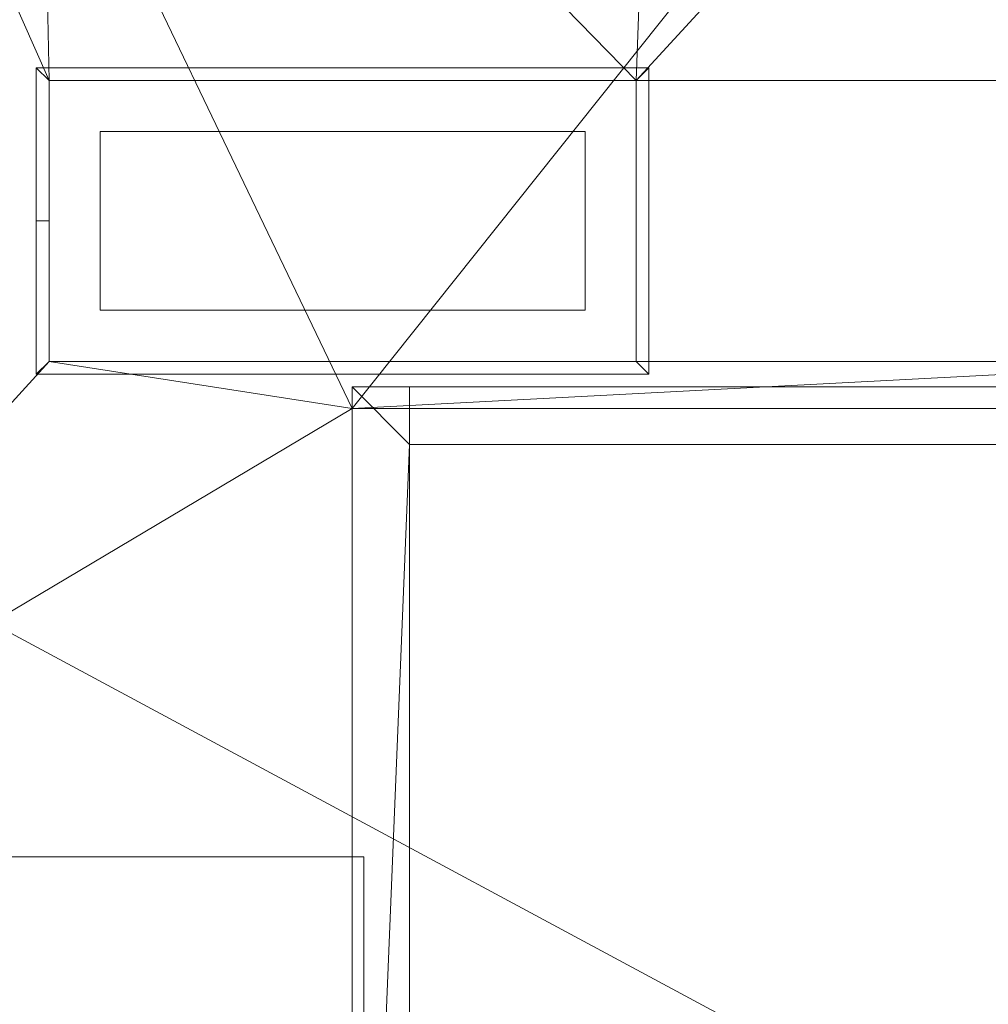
# Model space of a CAD drawing. Header units: inches. Extents: x 15 to 638, y -384 to 556.
# Tile 111 of 256: x 431 to 507, y 29 to 106. Entities that reach past the tile are written whole.
import ezdxf

# ---------------------------------------------------------------- set-up
doc = ezdxf.new("R2010")
doc.units = ezdxf.units.IN
doc.header["$MEASUREMENT"] = 0
for name, color, linetype, lineweight in [('A-CLNG', 13, 'Continuous', 9), ('A-FLOR', 192, 'Continuous', 9), ('A-ROOF', 132, 'Continuous', 9), ('A-WALL', 90, 'Continuous', 9), ('E-LITE-EQPM', 6, 'Continuous', 9)]:
    doc.layers.add(name, color=color, linetype=linetype, lineweight=lineweight)

# ---------------------------------------------------------------- blocks, each defined once
blk = doc.blocks.new('Recessed Fluorescent Light - Default 1-5513536-_3D_')
at = {"layer": 'E-LITE-EQPM'}
for p, q in [((-24, -12, 99), (-24, 12, 99)), ((-24, 12, 99), (24, 12, 99)), ((24, 12, 99), (24, 0, 99)), ((-23, 11, 99), (-23, -11, 99)), ((23, 11, 99), (-23, 11, 99)), ((23, 0, 99), (23, 11, 99)), ((19, 7, 99), (-19, 7, 99)), ((-19, 7, 99), (-19, -7, 99)), ((19, 0, 99), (19, 7, 99)), ((19, -7, 99), (19, 0, 99)), ((23, -11, 99), (23, 0, 99)), ((24, 0, 99), (24, -12, 99)), ((-19, -7, 99), (19, -7, 99)), ((-23, -11, 99), (23, -11, 99)), ((24, -12, 99), (-24, -12, 99))]:
    blk.add_line(p, q, dxfattribs=at)
mesh = blk.add_polyface(dxfattribs=at)
corners = [(-24, 12, 99), (-24, -12, 99), (24, -12, 99), (24, 12, 99)]
mesh.append_faces([[corners[k] for k in face] for face in [(0, 1, 2, 3)]])
mesh = blk.add_polyface(dxfattribs=at)
corners = [(24, -12, 98), (-24, -12, 98), (-24, 12, 98), (24, 12, 98)]
mesh.append_faces([[corners[k] for k in face] for face in [(0, 1, 2, 3)]])
mesh = blk.add_polyface(dxfattribs=at)
corners = [(24, 12, 99), (24, 12, 98), (-24, 12, 98), (-24, 12, 99)]
mesh.append_faces([[corners[k] for k in face] for face in [(0, 1, 2, 3)]])
mesh = blk.add_polyface(dxfattribs=at)
corners = [(-24, 12, 99), (-24, 12, 98), (-24, -12, 98), (-24, -12, 99)]
mesh.append_faces([[corners[k] for k in face] for face in [(0, 1, 2, 3)]])
mesh = blk.add_polyface(dxfattribs=at)
corners = [(-24, -12, 98), (24, -12, 98), (24, 0, 98), (24, 12, 98), (-24, 12, 98), (23, 11, 98), (23, 0, 98), (23, -11, 98), (-23, -11, 98), (-23, 11, 98)]
mesh.append_faces([[corners[k] for k in face] for face in [(4, 9, 5, 3), (7, 1, 2, 6)]], dxfattribs={"vtx0": -1, "vtx2": -1})
mesh.append_faces([[corners[k] for k in face] for face in [(8, 9, 4, 0), (2, 3, 5, 6), (7, 8, 0, 1)]], dxfattribs={"vtx1": -1, "vtx3": -1})
mesh = blk.add_polyface(dxfattribs=at)
corners = [(-24, -12, 96), (-24, 12, 96), (24, 12, 96), (24, 0, 96), (24, -12, 96), (23, 11, 96), (-23, 11, 96), (-23, -11, 96), (23, -11, 96), (23, 0, 96)]
mesh.append_faces([[corners[k] for k in face] for face in [(0, 7, 8, 4), (5, 2, 3, 9)]], dxfattribs={"vtx0": -1, "vtx2": -1})
mesh.append_faces([[corners[k] for k in face] for face in [(6, 7, 0, 1), (3, 4, 8, 9), (5, 6, 1, 2)]], dxfattribs={"vtx1": -1, "vtx3": -1})
mesh = blk.add_polyface(dxfattribs=at)
corners = [(24, 12, 98), (24, 12, 96), (-24, 12, 96), (-24, 12, 98)]
mesh.append_faces([[corners[k] for k in face] for face in [(0, 1, 2, 3)]])
mesh = blk.add_polyface(dxfattribs=at)
corners = [(-24, 12, 98), (-24, 12, 96), (-24, -12, 96), (-24, -12, 98)]
mesh.append_faces([[corners[k] for k in face] for face in [(0, 1, 2, 3)]])
mesh = blk.add_polyface(dxfattribs=at)
corners = [(24, -12, 99), (24, -12, 98), (24, 12, 98), (24, 12, 99)]
mesh.append_faces([[corners[k] for k in face] for face in [(0, 1, 2, 3)]])
mesh = blk.add_polyface(dxfattribs=at)
corners = [(24, 0, 98), (24, 0, 96), (24, 12, 96), (24, 12, 98)]
mesh.append_faces([[corners[k] for k in face] for face in [(0, 1, 2, 3)]])
mesh = blk.add_polyface(dxfattribs=at)
corners = [(-23, -11, 98), (-23, -11, 96), (-23, 11, 96), (-23, 11, 98)]
mesh.append_faces([[corners[k] for k in face] for face in [(0, 1, 2, 3)]])
mesh = blk.add_polyface(dxfattribs=at)
corners = [(-23, 11, 98), (-23, 11, 96), (23, 11, 96), (23, 11, 98)]
mesh.append_faces([[corners[k] for k in face] for face in [(0, 1, 2, 3)]])
mesh = blk.add_polyface(dxfattribs=at)
corners = [(23, 11, 98), (23, 11, 96), (23, 0, 96), (23, 0, 98)]
mesh.append_faces([[corners[k] for k in face] for face in [(0, 1, 2, 3)]])
mesh = blk.add_polyface(dxfattribs=at)
corners = [(23, 0, 98), (23, 0, 96), (23, -11, 96), (23, -11, 98)]
mesh.append_faces([[corners[k] for k in face] for face in [(0, 1, 2, 3)]])
mesh = blk.add_polyface(dxfattribs=at)
corners = [(24, -12, 98), (24, -12, 96), (24, 0, 96), (24, 0, 98)]
mesh.append_faces([[corners[k] for k in face] for face in [(0, 1, 2, 3)]])
mesh = blk.add_polyface(dxfattribs=at)
corners = [(23, -11, 98), (23, -11, 96), (-23, -11, 96), (-23, -11, 98)]
mesh.append_faces([[corners[k] for k in face] for face in [(0, 1, 2, 3)]])
mesh = blk.add_polyface(dxfattribs=at)
corners = [(-24, -12, 99), (-24, -12, 98), (24, -12, 98), (24, -12, 99)]
mesh.append_faces([[corners[k] for k in face] for face in [(0, 1, 2, 3)]])
mesh = blk.add_polyface(dxfattribs=at)
corners = [(-24, -12, 98), (-24, -12, 96), (24, -12, 96), (24, -12, 98)]
mesh.append_faces([[corners[k] for k in face] for face in [(0, 1, 2, 3)]])

msp = doc.modelspace()

# ---------------------------------------------------------------- block references
at = {"layer": 'E-LITE-EQPM', "rotation": 180}
msp.add_blockref('Recessed Fluorescent Light - Default 1-5513536-_3D_', (456.071, 90.429, 6), dxfattribs=at)

# ---------------------------------------------------------------- meshes
at = {"layer": 'A-CLNG'}
mesh = msp.add_polyface(dxfattribs=at)
corners = [(610, 267.75, 104.047), (397.75, 267.75, 104.047), (397.75, 40.625, 104.047), (456.821, 40.625, 104.047), (456.821, 75.75, 104.047), (610, 75.75, 104.047), (406.5, 197, 104.047), (406.5, 180.5, 104.047), (398, 180.5, 104.047), (398, 197, 104.047)]
mesh.append_faces([[corners[k] for k in face] for face in [(9, 1, 8), (2, 8, 1)]], dxfattribs={"vtx0": -1, "vtx1": -1})
mesh.append_faces([[corners[k] for k in face] for face in [(7, 4, 0, 6)]], dxfattribs={"vtx0": -1, "vtx1": -1, "vtx2": -1})
mesh.append_faces([[corners[k] for k in face] for face in [(1, 9, 6, 0)]], dxfattribs={"vtx0": -1, "vtx2": -1})
mesh.append_faces([[corners[k] for k in face] for face in [(4, 7, 8, 2)]], dxfattribs={"vtx0": -1, "vtx2": -1, "vtx3": -1})
mesh.append_faces([[corners[k] for k in face] for face in [(4, 5, 0), (2, 3, 4)]], dxfattribs={"vtx2": -1})
mesh = msp.add_polyface(dxfattribs=at)
corners = [(610, 267.75, 102), (610, 75.75, 102), (456.821, 75.75, 102), (456.821, 40.625, 102), (397.75, 40.625, 102), (397.75, 267.75, 102), (432.75, 243.5, 102), (432.75, 197.5, 102), (454.75, 197.5, 102), (454.75, 243.5, 102), (480, 243.5, 102), (480, 197.5, 102), (502, 197.5, 102), (502, 243.5, 102), (527.375, 243.375, 102), (527.375, 197.375, 102), (549.375, 197.375, 102), (549.375, 243.375, 102), (432.571, 172.5, 102), (432.571, 126.5, 102), (454.571, 126.5, 102), (454.571, 172.5, 102), (479.992, 172.383, 102), (479.992, 126.383, 102), (501.992, 126.383, 102), (501.992, 172.383, 102), (527.367, 172.508, 102), (527.367, 126.508, 102), (549.367, 126.508, 102), (549.367, 172.508, 102), (527.134, 79.429, 102), (573.134, 79.429, 102), (573.134, 101.429, 102), (527.134, 101.429, 102), (433.071, 79.429, 102), (479.071, 79.429, 102), (479.071, 101.429, 102), (433.071, 101.429, 102), (406.5, 197, 102), (398, 197, 102), (398, 180.5, 102), (406.5, 180.5, 102)]
mesh.append_faces([[corners[k] for k in face] for face in [(5, 40, 4), (21, 22, 20), (32, 1, 31)]], dxfattribs={"vtx0": -1, "vtx1": -1})
mesh.append_faces([[corners[k] for k in face] for face in [(37, 40, 19), (23, 36, 20, 22), (35, 30, 2, 34), (22, 8, 11, 25)]], dxfattribs={"vtx0": -1, "vtx1": -1, "vtx2": -1})
mesh.append_faces([[corners[k] for k in face] for face in [(24, 27, 33, 36)]], dxfattribs={"vtx0": -1, "vtx1": -1, "vtx2": -1, "vtx3": -1})
mesh.append_faces([[corners[k] for k in face] for face in [(5, 39, 40), (7, 41, 38, 6), (19, 40, 41, 18), (37, 19, 20, 36), (30, 35, 36, 33), (36, 23, 24), (27, 24, 25, 26), (28, 32, 33, 27)]], dxfattribs={"vtx0": -1, "vtx2": -1})
mesh.append_faces([[corners[k] for k in face] for face in [(6, 38, 39, 5), (7, 21, 18, 41), (21, 7, 8, 22), (25, 11, 12, 26), (12, 14, 15, 26), (0, 17, 14, 13), (29, 0, 1, 32)]], dxfattribs={"vtx0": -1, "vtx2": -1, "vtx3": -1})
mesh.append_faces([[corners[k] for k in face] for face in [(3, 4, 34, 2), (12, 13, 14), (28, 29, 32)]], dxfattribs={"vtx1": -1, "vtx2": -1})
mesh.append_faces([[corners[k] for k in face] for face in [(9, 6, 5, 10), (37, 34, 4, 40), (16, 17, 0, 29)]], dxfattribs={"vtx1": -1, "vtx2": -1, "vtx3": -1})
mesh.append_faces([[corners[k] for k in face] for face in [(1, 2, 30, 31), (8, 9, 10, 11), (13, 10, 5, 0), (15, 16, 29, 26)]], dxfattribs={"vtx1": -1, "vtx3": -1})
mesh = msp.add_polyface(dxfattribs=at)
corners = [(433.071, 101.429, 104), (433.071, 101.429, 102), (479.071, 101.429, 102), (479.071, 101.429, 104)]
mesh.append_faces([[corners[k] for k in face] for face in [(0, 1, 2, 3)]])
mesh = msp.add_polyface(dxfattribs=at)
corners = [(433.071, 79.429, 104), (433.071, 79.429, 102), (433.071, 101.429, 102), (433.071, 101.429, 104)]
mesh.append_faces([[corners[k] for k in face] for face in [(0, 1, 2, 3)]])
mesh = msp.add_polyface(dxfattribs=at)
corners = [(433.071, 101.429, 104), (479.071, 101.429, 104), (479.071, 79.429, 104), (433.071, 79.429, 104)]
mesh.append_faces([[corners[k] for k in face] for face in [(0, 1, 2, 3)]])
mesh = msp.add_polyface(dxfattribs=at)
corners = [(479.071, 101.429, 104), (479.071, 101.429, 102), (479.071, 79.429, 102), (479.071, 79.429, 104)]
mesh.append_faces([[corners[k] for k in face] for face in [(0, 1, 2, 3)]])
mesh = msp.add_polyface(dxfattribs=at)
corners = [(479.071, 79.429, 104), (479.071, 79.429, 102), (433.071, 79.429, 102), (433.071, 79.429, 104)]
mesh.append_faces([[corners[k] for k in face] for face in [(0, 1, 2, 3)]])
mesh = msp.add_polyface(dxfattribs=at)
corners = [(456.821, 40.625, 104.047), (456.821, 40.625, 102), (456.821, 75.75, 102), (456.821, 75.75, 104.047)]
mesh.append_faces([[corners[k] for k in face] for face in [(0, 1, 2, 3)]])
mesh = msp.add_polyface(dxfattribs=at)
corners = [(456.821, 75.75, 104.047), (456.821, 75.75, 102), (610, 75.75, 102), (610, 75.75, 104.047)]
mesh.append_faces([[corners[k] for k in face] for face in [(0, 1, 2, 3)]])
mesh = msp.add_polyface(dxfattribs=at)
corners = [(461.321, 72.929, 120.5), (461.321, -33.57, 120.5), (610, -33.57, 120.5), (610, 72.929, 120.5)]
mesh.append_faces([[corners[k] for k in face] for face in [(0, 1, 2, 3)]])
mesh = msp.add_polyface(dxfattribs=at)
corners = [(610, -33.57, 120), (461.321, -33.57, 120), (461.321, 72.929, 120), (610, 72.929, 120)]
mesh.append_faces([[corners[k] for k in face] for face in [(0, 1, 2, 3)]])
mesh = msp.add_polyface(dxfattribs=at)
corners = [(610, 72.929, 120.5), (610, 72.929, 120), (461.321, 72.929, 120), (461.321, 72.929, 120.5)]
mesh.append_faces([[corners[k] for k in face] for face in [(0, 1, 2, 3)]])
mesh = msp.add_polyface(dxfattribs=at)
corners = [(461.321, 72.929, 120.5), (461.321, 72.929, 120), (461.321, -33.57, 120), (461.321, -33.57, 120.5)]
mesh.append_faces([[corners[k] for k in face] for face in [(0, 1, 2, 3)]])
mesh = msp.add_polyface(dxfattribs=at)
corners = [(397.75, 26.625, 86.759), (457.742, 26.625, 86.759), (457.742, 40.625, 102.759), (397.75, 40.625, 102.759)]
mesh.append_faces([[corners[k] for k in face] for face in [(0, 1, 2, 3)]])
mesh = msp.add_polyface(dxfattribs=at)
corners = [(457.742, 40.625, 102), (457.742, 26.625, 86), (397.75, 26.625, 86), (397.75, 40.625, 102)]
mesh.append_faces([[corners[k] for k in face] for face in [(0, 1, 2, 3)]])
mesh = msp.add_polyface(dxfattribs=at)
corners = [(457.742, 40.625, 102.759), (457.742, 40.625, 102), (397.75, 40.625, 102), (397.75, 40.625, 102.759)]
mesh.append_faces([[corners[k] for k in face] for face in [(0, 1, 2, 3)]])
mesh = msp.add_polyface(dxfattribs=at)
corners = [(397.75, 40.625, 104.047), (397.75, 40.625, 102), (456.821, 40.625, 102), (456.821, 40.625, 104.047)]
mesh.append_faces([[corners[k] for k in face] for face in [(0, 1, 2, 3)]])
mesh = msp.add_polyface(dxfattribs=at)
corners = [(457.742, 26.625, 86.759), (457.742, 26.625, 86), (457.742, 40.625, 102), (457.742, 40.625, 102.759)]
mesh.append_faces([[corners[k] for k in face] for face in [(0, 1, 2, 3)]])
at = {"layer": 'A-FLOR'}
mesh = msp.add_polyface(dxfattribs=at)
corners = [(34.992, -40.32, -2), (35.992, -40.32, -2), (35.992, 270, -2), (33.992, 270, -2), (33.992, 351, -2), (31.992, 351, -2), (31.992, 443, -2), (171.25, 443, -2), (171.25, 444, -2), (478.25, 444, -2), (478.25, 445.5, -2), (612, 445.5, -2), (612, 273.5, -2), (610, 273.5, -2), (610, -38.57, -2), (614.75, -38.57, -2), (614.75, -307.5, -2), (528, -307.5, -2), (528, -314.25, -2), (184.75, -314.25, -2), (184.75, -279.55, -2), (109.75, -279.55, -2), (109.75, -229.75, -2), (132.5, -229.75, -2), (132.5, -176.25, -2), (34.992, -176.25, -2)]
mesh.append_faces([[corners[k] for k in face] for face in [(14, 17, 24)]], dxfattribs={"vtx0": -1, "vtx1": -1, "vtx2": -1})
mesh.append_faces([[corners[k] for k in face] for face in [(20, 23, 24, 17)]], dxfattribs={"vtx0": -1, "vtx2": -1, "vtx3": -1})
mesh.append_faces([[corners[k] for k in face] for face in [(19, 20, 17, 18)]], dxfattribs={"vtx1": -1})
mesh.append_faces([[corners[k] for k in face] for face in [(1, 2, 14, 24), (13, 14, 2, 7)]], dxfattribs={"vtx1": -1, "vtx2": -1, "vtx3": -1})
mesh.append_faces([[corners[k] for k in face] for face in [(25, 0, 1, 24), (21, 22, 23, 20), (9, 10, 11)]], dxfattribs={"vtx2": -1})
mesh.append_faces([[corners[k] for k in face] for face in [(2, 3, 4, 7), (7, 8, 9, 13), (11, 12, 13, 9)]], dxfattribs={"vtx2": -1, "vtx3": -1})
mesh.append_faces([[corners[k] for k in face] for face in [(4, 5, 6, 7), (14, 15, 16, 17)]], dxfattribs={"vtx3": -1})
mesh = msp.add_polyface(dxfattribs=at)
corners = [(34.992, -40.32), (34.992, -176.25), (132.5, -176.25), (132.5, -229.75), (109.75, -229.75), (109.75, -279.55), (184.75, -279.55), (184.75, -314.25), (528, -314.25), (528, -307.5), (614.75, -307.5), (614.75, -38.57), (610, -38.57), (610, 273.5), (612, 273.5), (612, 445.5), (478.25, 445.5), (478.25, 444), (171.25, 444), (171.25, 443), (31.992, 443), (31.992, 351), (33.992, 351), (33.992, 270), (35.992, 270), (35.992, -40.32)]
mesh.append_faces([[corners[k] for k in face] for face in [(9, 6, 7, 8)]], dxfattribs={"vtx0": -1})
mesh.append_faces([[corners[k] for k in face] for face in [(3, 6, 2)]], dxfattribs={"vtx0": -1, "vtx1": -1})
mesh.append_faces([[corners[k] for k in face] for face in [(2, 6, 9, 12)]], dxfattribs={"vtx0": -1, "vtx1": -1, "vtx2": -1, "vtx3": -1})
mesh.append_faces([[corners[k] for k in face] for face in [(24, 12, 13, 19), (12, 24, 25, 2)]], dxfattribs={"vtx0": -1, "vtx2": -1, "vtx3": -1})
mesh.append_faces([[corners[k] for k in face] for face in [(16, 17, 15)]], dxfattribs={"vtx1": -1})
mesh.append_faces([[corners[k] for k in face] for face in [(10, 11, 12, 9), (20, 21, 22, 19)]], dxfattribs={"vtx2": -1})
mesh.append_faces([[corners[k] for k in face] for face in [(13, 14, 15, 17), (17, 18, 19, 13), (22, 23, 24, 19)]], dxfattribs={"vtx2": -1, "vtx3": -1})
mesh.append_faces([[corners[k] for k in face] for face in [(3, 4, 5, 6), (25, 0, 1, 2)]], dxfattribs={"vtx3": -1})
at = {"layer": 'A-ROOF'}
mesh = msp.add_polyface(dxfattribs=at)
corners = [(614, 445.5, 132), (614, -33.5, 132), (33.992, -33.5, 132), (33.992, 445.5, 132)]
mesh.append_faces([[corners[k] for k in face] for face in [(0, 1, 2, 3)]])
mesh = msp.add_polyface(dxfattribs=at)
corners = [(33.992, 445.5, 143.5), (33.992, -33.5, 143.5), (614, -33.5, 143.5), (614, 445.5, 143.5)]
mesh.append_faces([[corners[k] for k in face] for face in [(0, 1, 2, 3)]])
at = {"layer": 'A-WALL'}
mesh = msp.add_polyface(dxfattribs=at)
corners = [(456.821, -37.07, 131.5), (456.821, 77.429, 131.5), (456.821, 77.429), (456.821, -37.07)]
mesh.append_faces([[corners[k] for k in face] for face in [(0, 1, 2, 3)]])
mesh = msp.add_polyface(dxfattribs=at)
corners = [(461.321, 77.429), (461.321, 72.929), (461.321, -37.07), (456.821, -37.07), (456.821, 77.429)]
mesh.append_faces([[corners[k] for k in face] for face in [(1, 4, 0)]], dxfattribs={"vtx0": -1})
mesh.append_faces([[corners[k] for k in face] for face in [(3, 4, 1, 2)]], dxfattribs={"vtx1": -1})
mesh = msp.add_polyface(dxfattribs=at)
corners = [(461.321, -37.07, 131.5), (461.321, 72.929, 131.5), (461.321, 77.429, 131.5), (456.821, 77.429, 131.5), (456.821, -37.07, 131.5)]
mesh.append_faces([[corners[k] for k in face] for face in [(1, 4, 0)]], dxfattribs={"vtx0": -1})
mesh.append_faces([[corners[k] for k in face] for face in [(3, 4, 1, 2)]], dxfattribs={"vtx1": -1})
mesh = msp.add_polyface(dxfattribs=at)
corners = [(461.321, 77.429), (456.821, 77.429), (456.821, 77.429, 131.5), (461.321, 77.429, 131.5)]
mesh.append_faces([[corners[k] for k in face] for face in [(0, 1, 2, 3)]])
mesh = msp.add_polyface(dxfattribs=at)
corners = [(461.321, -37.07), (461.321, 72.929), (461.321, 77.429), (461.321, 77.429, 131.5), (461.321, 72.929, 131.5), (461.321, -37.07, 131.5), (461.321, -37.07, 131)]
mesh.append_faces([[corners[k] for k in face] for face in [(4, 1, 2, 3)]], dxfattribs={"vtx0": -1})
mesh.append_faces([[corners[k] for k in face] for face in [(5, 6, 4)]], dxfattribs={"vtx1": -1})
mesh.append_faces([[corners[k] for k in face] for face in [(6, 0, 1, 4)]], dxfattribs={"vtx2": -1, "vtx3": -1})
mesh = msp.add_polyface(dxfattribs=at)
corners = [(461.321, 77.429, 131.5), (610, 77.429, 131.5), (610, 77.429), (605.5, 77.429), (605.5, 77.429, 80), (575.5, 77.429, 80), (575.5, 77.429), (461.321, 77.429)]
mesh.append_faces([[corners[k] for k in face] for face in [(1, 4, 5, 0)]], dxfattribs={"vtx0": -1, "vtx2": -1})
mesh.append_faces([[corners[k] for k in face] for face in [(2, 3, 4, 1)]], dxfattribs={"vtx2": -1})
mesh.append_faces([[corners[k] for k in face] for face in [(5, 6, 7, 0)]], dxfattribs={"vtx3": -1})
mesh = msp.add_polyface(dxfattribs=at)
corners = [(610, 77.429), (610, 72.929), (605.5, 72.929), (605.5, 77.429), (461.321, 72.929), (461.321, 77.429), (575.5, 77.429), (575.5, 72.929)]
mesh.append_faces([[corners[k] for k in face] for face in [(1, 2, 3, 0), (6, 7, 4, 5)]])
mesh = msp.add_polyface(dxfattribs=at)
corners = [(610, 72.929, 131.5), (610, 77.429, 131.5), (461.321, 77.429, 131.5), (461.321, 72.929, 131.5)]
mesh.append_faces([[corners[k] for k in face] for face in [(0, 1, 2, 3)]])
mesh = msp.add_polyface(dxfattribs=at)
corners = [(461.321, 72.929, 131.5), (461.321, 77.429, 131.5), (461.321, 77.429), (461.321, 72.929)]
mesh.append_faces([[corners[k] for k in face] for face in [(0, 1, 2, 3)]])
mesh = msp.add_polyface(dxfattribs=at)
corners = [(610, 72.929, 131.5), (461.321, 72.929, 131.5), (461.321, 72.929), (575.5, 72.929), (575.5, 72.929, 80), (605.5, 72.929, 80), (605.5, 72.929), (610, 72.929)]
mesh.append_faces([[corners[k] for k in face] for face in [(5, 0, 4)]], dxfattribs={"vtx0": -1, "vtx1": -1})
mesh.append_faces([[corners[k] for k in face] for face in [(4, 0, 1, 2)]], dxfattribs={"vtx0": -1, "vtx3": -1})
mesh.append_faces([[corners[k] for k in face] for face in [(2, 3, 4)]], dxfattribs={"vtx2": -1})
mesh.append_faces([[corners[k] for k in face] for face in [(5, 6, 7, 0)]], dxfattribs={"vtx3": -1})

doc.saveas('drawing.dxf')
